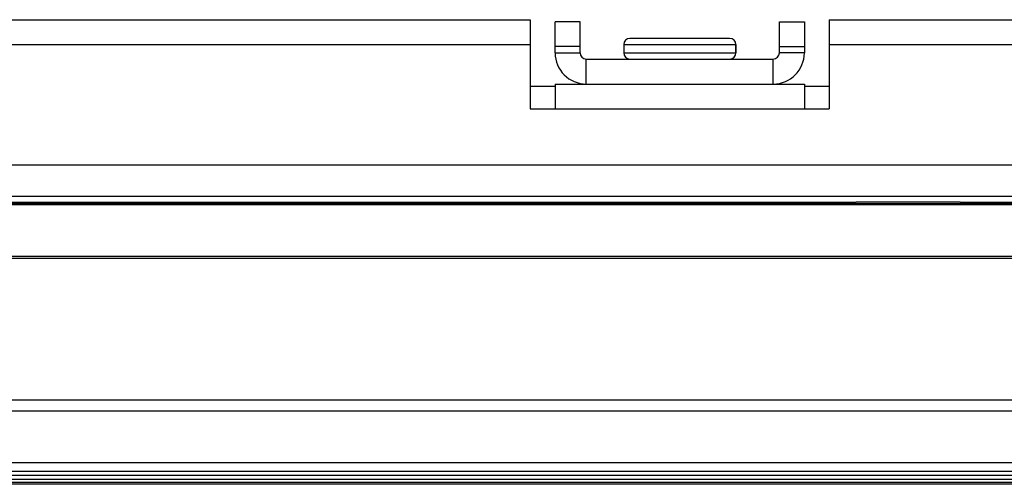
# Model space of a CAD drawing. Header units: millimetres. Extents: x 0 to 1852, y 0 to 1359.
# Tile 31 of 54: x 472 to 519, y 855 to 878. Entities that reach past the tile are written whole.
import ezdxf

# ---------------------------------------------------------------- set-up
doc = ezdxf.new("R2010")
doc.units = ezdxf.units.MM
doc.header["$LTSCALE"] = 65.395
doc.layers.get('0').update_dxf_attribs({"linetype": 'CONTINUOUS'})
doc.layers.add('02___PRT_ALL_AXES', color=7, linetype='CONTINUOUS')

msp = doc.modelspace()

# ---------------------------------------------------------------- linework, layer by layer
at = {"color": 3, "linetype": 'Continuous'}
for p, q in [((446.611, 877.867), (496.211, 877.867)), ((496.211, 877.867), (496.211, 873.567)), ((497.411, 876.267), (497.411, 877.767)), ((509.411, 877.767), (509.411, 876.267)), ((510.611, 877.867), (560.211, 877.867)), ((510.611, 877.867), (510.611, 873.567)), ((446.611, 876.667), (496.211, 876.667)), ((510.611, 876.667), (560.211, 876.667)), ((497.411, 874.767), (497.411, 873.567)), ((497.411, 874.767), (509.411, 874.767)), ((509.411, 874.767), (509.411, 873.567)), ((496.211, 873.567), (510.611, 873.567)), ((233.411, 870.867), (773.411, 870.867)), ((233.411, 869.367), (773.411, 869.367)), ((775.751, 855.559), (231.071, 855.559))]:
    msp.add_line(p, q, dxfattribs=at)
at = {"color": 7, "linetype": 'Continuous'}
for p, q in [((498.611, 877.767), (497.411, 877.767)), ((498.611, 876.267), (498.611, 877.767)), ((508.211, 877.767), (509.411, 877.767)), ((508.211, 876.267), (508.211, 877.767)), ((498.611, 876.567), (497.411, 876.567)), ((500.711, 876.667), (506.111, 876.667)), ((505.811, 876.967), (501.011, 876.967)), ((506.111, 876.267), (506.111, 876.667)), ((508.211, 876.567), (509.411, 876.567)), ((497.411, 876.267), (498.611, 876.267)), ((500.711, 876.267), (506.111, 876.267)), ((509.411, 876.267), (508.211, 876.267)), ((498.911, 874.767), (498.911, 875.967)), ((498.911, 875.967), (507.911, 875.967)), ((507.911, 874.767), (507.911, 875.967)), ((496.211, 874.667), (497.411, 874.667)), ((509.411, 874.667), (510.611, 874.667)), ((511.911, 869.062), (376.33, 869.062)), ((376.399, 869.002), (630.423, 869.002)), ((519.651, 868.943), (376.445, 868.943)), ((516.911, 869.076), (511.911, 869.076)), ((630.492, 869.062), (516.911, 869.062)), ((289.671, 866.467), (533.671, 866.467)), ((533.671, 866.366), (289.671, 866.366)), ((231.071, 859.555), (775.751, 859.555)), ((235.951, 859.014), (771.551, 859.014)), ((771.751, 856.514), (235.071, 856.514)), ((231.071, 856.114), (775.751, 856.114)), ((231.271, 855.914), (775.551, 855.914)), ((774.051, 855.709), (232.771, 855.709)), ((775.751, 855.479), (231.071, 855.479))]:
    msp.add_line(p, q, dxfattribs=at)
for centre, start, end in [((501.011, 876.667), 90, 180), ((505.811, 876.667), 0, 90), ((498.911, 876.267), 180, 270), ((501.011, 876.267), 180, 270), ((505.811, 876.267), 270, 360), ((507.911, 876.267), 270, 360)]:
    msp.add_arc(centre, 0.3, start, end, dxfattribs=at)
at = {"color": 3, "linetype": 'Continuous'}
for centre, start, end in [((498.911, 876.267), 180, 270), ((507.911, 876.267), 270, 360)]:
    msp.add_arc(centre, 1.5, start, end, dxfattribs=at)
at = {"layer": '02___PRT_ALL_AXES', "color": 7, "linetype": 'Continuous'}
for p, q in [((500.711, 876.667), (500.711, 876.267)), ((506.111, 876.667), (506.111, 876.267))]:
    msp.add_line(p, q, dxfattribs=at)

doc.saveas('drawing.dxf')
